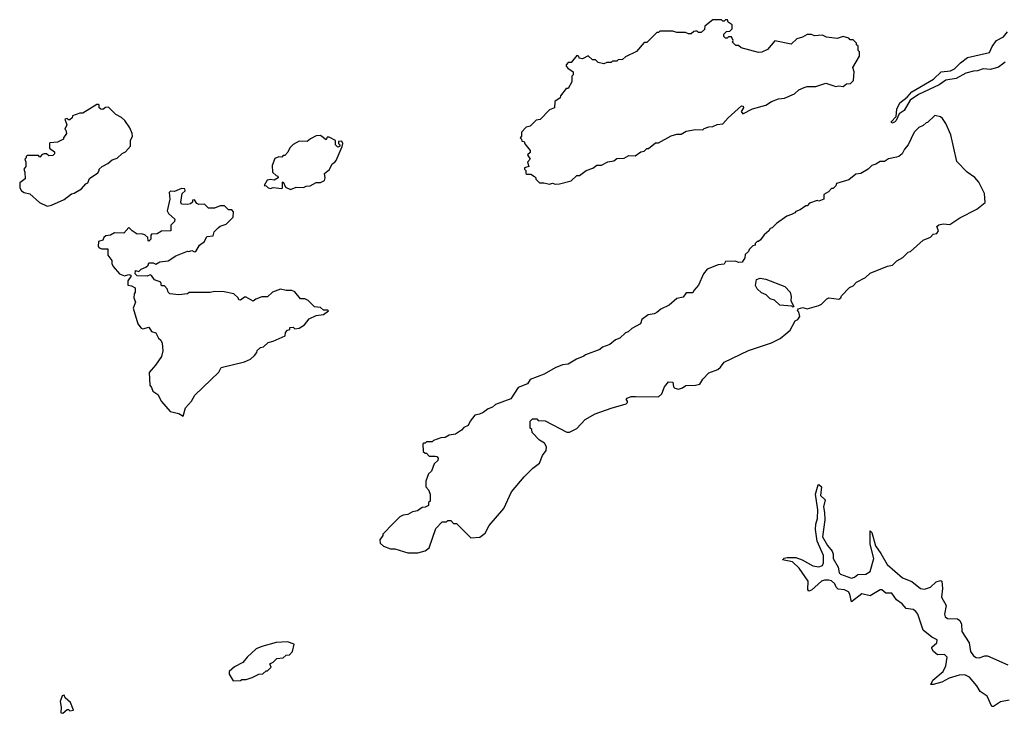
# Model space of a CAD drawing. Extents: x 2494159 to 2685562, y 773219 to 915170.
# Tile 187 of 201: x 2650084 to 2656961, y 881842 to 886690. Entities that reach past the tile are written whole.
import ezdxf

# ---------------------------------------------------------------- set-up
doc = ezdxf.new("R2010")
doc.units = 0

msp = doc.modelspace()

# ---------------------------------------------------------------- linework, layer by layer
at = {"layer": '0CON10XD'}
for points in [[(2653825, 885540), (2653855, 885542.5), (2653936.7, 885563.3), (2653975, 885600), (2653995, 885600), (2654040, 885635), (2654086.7, 885653.3), (2654115, 885672.5), (2654147, 885673), (2654193, 885697), (2654235, 885702.5), (2654255, 885720), (2654307, 885723), (2654338.3, 885741.7), (2654381.7, 885738.3), (2654423, 885767), (2654445, 885770), (2654465, 885790), (2654475, 885790), (2654525, 885830), (2654545, 885830), (2654635, 885877.5), (2654675, 885890), (2654705, 885890), (2654738.3, 885911.7), (2654805, 885922.5), (2654855, 885920), (2654865, 885930), (2654898.3, 885941.7), (2654925, 885942.5), (2654955, 885957.5), (2654995, 885962.5), (2655032.5, 886005), (2655125, 886087.5), (2655136.4, 886086.4), (2655140, 886075), (2655122.5, 886047.5), (2655135, 886032.5), (2655203, 886067), (2655295, 886092.5), (2655335, 886117.5), (2655385, 886137.5), (2655425, 886142.5), (2655495, 886172.5), (2655525, 886200), (2655563, 886217), (2655585, 886222.5), (2655645, 886222.5), (2655715, 886246.7), (2655785, 886223.3), (2655805, 886227.5), (2655835, 886223.3), (2655858.3, 886241.7), (2655887, 886243), (2655907.5, 886265), (2655912.5, 886325), (2655902.5, 886355), (2655950, 886435), (2655950, 886465), (2655940, 886475), (2655940, 886505), (2655930, 886515), (2655930, 886525), (2655905, 886550), (2655885, 886550), (2655875, 886560), (2655835, 886572.5), (2655795, 886557.5), (2655718.3, 886568.3), (2655691.7, 886581.7), (2655635, 886577.5), (2655615, 886587.5), (2655585, 886587.5), (2655551.7, 886568.3), (2655513, 886557), (2655471.7, 886518.3), (2655358.3, 886541.7), (2655308.3, 886481.7), (2655267, 886463), (2655245, 886460), (2655124.2, 886494.2), (2655105, 886510), (2655085, 886510), (2655063, 886533), (2655067.5, 886545), (2655055, 886570), (2655035, 886570), (2655025, 886560), (2655015, 886560), (2655001.7, 886571.7), (2655001.7, 886588.3), (2655021.7, 886608.3), (2655045, 886610), (2655060, 886625), (2655060, 886655), (2655031.7, 886671.7), (2655028.3, 886688.3), (2655015, 886690), (2655005, 886680), (2654995, 886680), (2654985, 886690), (2654925, 886690), (2654870, 886645), (2654868.3, 886621.7), (2654845, 886600), (2654825, 886600), (2654815, 886610), (2654805, 886610), (2654793, 886607), (2654775, 886590), (2654755, 886590), (2654735, 886600), (2654675, 886600), (2654645, 886610), (2654555, 886610), (2654545, 886600), (2654535, 886600), (2654465, 886530), (2654445, 886530), (2654393, 886467), (2654315, 886430), (2654295, 886412.5), (2654265, 886410), (2654255, 886400), (2654225, 886400), (2654215, 886390), (2654185, 886390), (2654165, 886382.5), (2654125, 886390), (2654105, 886410), (2654085, 886410), (2654055, 886437.5), (2654015, 886417.5), (2653991.7, 886421.7), (2653990, 886435), (2653975, 886440), (2653935, 886390), (2653915, 886390), (2653900, 886375), (2653900, 886365), (2653911.7, 886351.7), (2653950, 886325), (2653950, 886305), (2653940, 886295), (2653940, 886255), (2653915, 886210), (2653901.7, 886208.3), (2653861.7, 886158.3), (2653860, 886145), (2653821.7, 886118.3), (2653820, 886075), (2653785, 886060), (2653718.3, 885991.7), (2653691.7, 885988.3), (2653650, 885945), (2653621.7, 885938.3), (2653590, 885905), (2653590, 885875), (2653580, 885865), (2653590, 885855), (2653591.7, 885841.7), (2653608.3, 885838.3), (2653611.7, 885821.7), (2653650, 885775), (2653648.3, 885761.7), (2653630, 885745), (2653650, 885715), (2653630, 885695), (2653640, 885665), (2653610, 885655), (2653610, 885645), (2653620, 885635), (2653620, 885615), (2653625, 885610), (2653655, 885610), (2653680, 885595), (2653690, 885585), (2653690, 885575), (2653715, 885550), (2653745, 885550), (2653785, 885540), (2653805, 885547.5), (2653825, 885540)], [(2656967.5, 886392.5), (2656921.9, 886358.1), (2656865, 886342.3), (2656814.3, 886345.7), (2656775, 886331.6), (2656745, 886330.8), (2656693.2, 886316.8), (2656625, 886279), (2656552.6, 886267.4), (2656507.3, 886235), (2656362.5, 886167.5), (2656303.4, 886126.6), (2656261.5, 886055), (2656227.1, 886032.9), (2656205.8, 885985), (2656195, 885974.2), (2656175, 885967.5), (2656170, 885975), (2656206.7, 886013.3), (2656211.5, 886065), (2656232.2, 886107.8), (2656282.3, 886147.7), (2656315.7, 886185), (2656465.8, 886274.2), (2656520.6, 886325), (2656585, 886333.5), (2656613.8, 886346.2), (2656655, 886389.6), (2656705, 886424.7), (2656858.3, 886461.7), (2656876.8, 886503.2), (2656906.2, 886543.8), (2656955, 886570.7), (2656982.7, 886605)], [(2650275, 885386.7), (2650305, 885393.3), (2650395, 885432.5), (2650445, 885473.3), (2650465, 885477.5), (2650515, 885507.5), (2650545, 885542.5), (2650559.3, 885550.7), (2650570.7, 885579.3), (2650629.3, 885620.7), (2650640, 885635), (2650640, 885645), (2650660, 885665), (2650700, 885685), (2650729.3, 885710.7), (2650765, 885722.5), (2650800, 885755), (2650823, 885767), (2650857.5, 885805), (2650857.5, 885845), (2650872.5, 885875), (2650870, 885895), (2650852.5, 885935), (2650817.5, 885985), (2650795, 886007.5), (2650755, 886027.5), (2650705, 886077.5), (2650683, 886077), (2650665, 886063.3), (2650650, 886065), (2650640, 886075), (2650640, 886095), (2650635, 886097.5), (2650623, 886097), (2650525, 886037.5), (2650503, 886037), (2650453, 886017), (2650450, 886005), (2650435, 885990), (2650425, 885990), (2650415, 886000), (2650400, 885995), (2650412.5, 885955), (2650400, 885925), (2650407, 885917), (2650410, 885895), (2650390, 885865), (2650390, 885855), (2650347, 885833), (2650295, 885830), (2650292.5, 885825), (2650291.7, 885791.7), (2650327, 885767), (2650327, 885753), (2650315, 885740), (2650288.3, 885738.3), (2650271.7, 885751.7), (2650255, 885752.5), (2650241.7, 885748.3), (2650225, 885730), (2650215, 885740), (2650135, 885740), (2650130, 885735), (2650130, 885725), (2650120, 885715), (2650127.5, 885695), (2650127.5, 885665), (2650112.5, 885645), (2650120, 885625), (2650121.7, 885578.3), (2650085, 885550), (2650083.8, 885515), (2650097.5, 885495), (2650115, 885483.3), (2650155, 885472.5), (2650223, 885413), (2650275, 885386.7)], [(2652865, 882963.3), (2652915, 882977.5), (2652945, 883000), (2652990, 883135), (2653035, 883180), (2653065, 883180), (2653075, 883190), (2653095, 883190), (2653115, 883170), (2653135, 883170), (2653235, 883070), (2653297, 883073), (2653335, 883102.5), (2653363.9, 883156.1), (2653466.1, 883273.9), (2653519.3, 883390.7), (2653606.7, 883495), (2653668.8, 883555), (2653715, 883590), (2653736.4, 883643.6), (2653761.7, 883678.3), (2653762.5, 883705), (2653749.3, 883729.3), (2653715, 883752.5), (2653662.5, 883805), (2653660, 883825), (2653650, 883835), (2653650, 883885), (2653665, 883900), (2653695, 883900), (2653705, 883890), (2653755, 883887.5), (2653905, 883807.5), (2653925, 883807.5), (2653975, 883832.5), (2654032.5, 883895), (2654104.1, 883935.9), (2654215, 883976.2), (2654320, 884005), (2654330, 884015), (2654330, 884025), (2654320, 884035), (2654327.5, 884045), (2654355, 884056.7), (2654386.2, 884056.2), (2654545, 884053.1), (2654570, 884075), (2654586.6, 884123.4), (2654615, 884160), (2654645, 884157.5), (2654650, 884125), (2654660, 884115), (2654685, 884107.5), (2654713.6, 884116.4), (2654737, 884133), (2654803.9, 884136.1), (2654835, 884143.8), (2654855, 884176.7), (2654897, 884223), (2654960, 884245), (2654979.3, 884260.7), (2655005, 884297.5), (2655175, 884377.5), (2655335, 884432.5), (2655395, 884462.5), (2655436.4, 884493.6), (2655465, 884520), (2655500, 884585), (2655520, 884595), (2655532.5, 884615), (2655526.7, 884645), (2655517.5, 884655), (2655521.7, 884668.3), (2655555, 884678), (2655585, 884670), (2655665, 884692.5), (2655685, 884702.5), (2655720.7, 884739.3), (2655735, 884746.2), (2655805, 884737.5), (2655820, 884745), (2655825, 884760), (2655880.7, 884819.3), (2655905, 884830), (2655930, 884855), (2655991.7, 884888.3), (2656025, 884917.5), (2656145, 884967.5), (2656180, 884975), (2656210, 885005), (2656253, 885027), (2656290, 885065), (2656305, 885070), (2656395, 885150), (2656445, 885170), (2656465, 885190), (2656490, 885195), (2656502.5, 885215), (2656490, 885245), (2656503, 885257), (2656535, 885263.3), (2656581.7, 885258.3), (2656650, 885305), (2656770, 885365), (2656827, 885413), (2656822.5, 885475), (2656782.5, 885555), (2656756.4, 885586.4), (2656702.5, 885625), (2656629.3, 885699.3), (2656588.8, 885885), (2656553.6, 885963.6), (2656529.3, 885999.3), (2656515, 886010), (2656475, 886020), (2656425, 885972.5), (2656415, 885970), (2656395, 885950), (2656365, 885937.5), (2656331.2, 885905), (2656290, 885815), (2656265, 885786.2), (2656247.5, 885752.5), (2656225, 885733.8), (2656208.8, 885728.8), (2656153, 885717), (2656125, 885700), (2656095, 885700), (2656065, 885680), (2656035, 885670), (2656010, 885645), (2655960, 885615), (2655925, 885610), (2655875, 885570), (2655790, 885545), (2655785, 885530), (2655765, 885510), (2655755, 885510), (2655733, 885487), (2655701.7, 885468.3), (2655700, 885435), (2655665, 885422.5), (2655655, 885427.5), (2655601.7, 885408.3), (2655585, 885390), (2655575, 885390), (2655535, 885360), (2655505, 885350), (2655499.3, 885340.7), (2655475, 885327.5), (2655443, 885317), (2655370, 885265), (2655340, 885235), (2655325, 885230), (2655316.4, 885213.6), (2655283.6, 885186.4), (2655258.3, 885151.7), (2655245, 885140), (2655235, 885140), (2655220, 885125), (2655220, 885115), (2655205, 885110), (2655180, 885085), (2655175, 885070), (2655151.7, 885048.3), (2655150, 885025), (2655130, 884995), (2655105, 884993.3), (2655083, 885003), (2655015, 885000), (2655005, 884982.5), (2654963.6, 884976.4), (2654885, 884947.5), (2654860, 884915), (2654826.1, 884833.9), (2654791.7, 884798.3), (2654785, 884780), (2654738.3, 884781.7), (2654718.3, 884751.7), (2654675, 884742.5), (2654620, 884695), (2654563, 884667), (2654535, 884642.5), (2654516.4, 884633.6), (2654473, 884627), (2654430, 884595), (2654420, 884565), (2654359.3, 884530.7), (2654335, 884507.5), (2654315, 884502.5), (2654276.1, 884463.9), (2654245, 884452.5), (2654205, 884420), (2654155, 884402.5), (2654136.1, 884383.9), (2654035, 884347.5), (2654025, 884337.5), (2653973.3, 884316.7), (2653915, 884282.5), (2653875, 884277.5), (2653825, 884257.5), (2653747, 884213), (2653650, 884175), (2653630, 884145), (2653565, 884120), (2653515, 884040), (2653408.3, 884001.7), (2653387, 883983), (2653355, 883970), (2653320, 883945), (2653295, 883932.5), (2653263, 883927), (2653230, 883885), (2653216.4, 883853.6), (2653185, 883840), (2653169.3, 883820.7), (2653127, 883793), (2653083, 883787), (2653055, 883770), (2653025, 883767.5), (2652975, 883750), (2652965, 883740), (2652925, 883740), (2652915, 883730), (2652905, 883730), (2652900, 883725), (2652901.7, 883671.7), (2652915, 883660), (2652925, 883660), (2652945, 883640), (2652985, 883640), (2652997, 883637), (2653007.5, 883625), (2653005, 883610), (2652980, 883585), (2652960, 883535), (2652940, 883515), (2652920, 883465), (2652920, 883425), (2652940, 883405), (2652950, 883375), (2652950, 883325), (2652940, 883315), (2652940, 883295), (2652917, 883283), (2652895, 883280), (2652861.7, 883258.3), (2652828.3, 883251.7), (2652795, 883232.5), (2652763, 883227), (2652740, 883215), (2652691.7, 883168.3), (2652620, 883095), (2652620, 883085), (2652600, 883055), (2652601.7, 883031.7), (2652625, 883010), (2652673, 882993), (2652705, 882992.5), (2652795, 882963.3), (2652865, 882963.3)], [(2651975, 885503.3), (2652015, 885520), (2652065, 885517.5), (2652085, 885526.7), (2652111.7, 885528.3), (2652155, 885552.5), (2652185, 885553.3), (2652213, 885567), (2652217.5, 885585), (2652212.5, 885615), (2652247.7, 885642.3), (2652267, 885683), (2652285.9, 885694.1), (2652293.6, 885706.4), (2652337, 885803), (2652340, 885825), (2652335, 885840), (2652311.7, 885838.3), (2652310, 885825), (2652320, 885815), (2652320, 885805), (2652305, 885800), (2652290, 885815), (2652290, 885845), (2652245, 885870), (2652231.7, 885868.3), (2652225, 885850), (2652185, 885880), (2652155, 885877.5), (2652115, 885857.5), (2652091.7, 885838.3), (2652035, 885840), (2651995, 885817.5), (2651970, 885795), (2651957, 885763), (2651935, 885740), (2651925, 885740), (2651915, 885730), (2651895, 885732.5), (2651865, 885720), (2651848.3, 885671.7), (2651850, 885625), (2651875, 885600), (2651886.4, 885596.4), (2651890, 885585), (2651861.7, 885568.3), (2651835, 885572.5), (2651811.7, 885568.3), (2651791.7, 885531.7), (2651805, 885530), (2651820, 885515), (2651835, 885510), (2651855, 885517.5), (2651915, 885510), (2651920, 885515), (2651920, 885555), (2651925, 885557.5), (2651940, 885520), (2651975, 885503.3)], [(2651225, 883920), (2651243, 883977), (2651283.3, 884025), (2651306.7, 884065), (2651475, 884227.5), (2651491.7, 884258.3), (2651655, 884300), (2651695, 884316.7), (2651725, 884342.5), (2651740, 884365), (2651741.7, 884378.3), (2651765, 884400), (2651787, 884403), (2651820, 884435), (2651855, 884442.5), (2651938.3, 884481.7), (2651940, 884505), (2651955, 884520), (2651970, 884525), (2651971.7, 884538.3), (2651995, 884540), (2652005, 884530), (2652035, 884533.3), (2652073, 884557), (2652105, 884600), (2652155, 884622.5), (2652205, 884630), (2652240, 884655), (2652235, 884660), (2652205, 884660), (2652185, 884677.5), (2652143, 884683), (2652098.3, 884728.3), (2652075, 884740), (2652045, 884740), (2652005, 884787.5), (2651985, 884797.5), (2651945, 884797.5), (2651905, 884806.7), (2651850, 884785), (2651815, 884752.5), (2651775, 884753.3), (2651733, 884737), (2651715, 884723.3), (2651665, 884750), (2651655, 884750), (2651625, 884730), (2651615, 884732.5), (2651610, 884745), (2651580, 884775), (2651513, 884787), (2651445, 884790), (2651413.6, 884783.6), (2651266.7, 884783.3), (2651255, 884773.3), (2651195, 884766.7), (2651133, 884773), (2651120, 884785), (2651115, 884810), (2651095, 884830), (2651075, 884830), (2651070, 884855), (2651025, 884872.5), (2651005, 884902.5), (2650995, 884907.5), (2650975, 884897.5), (2650905, 884900), (2650890, 884915), (2650891.7, 884938.3), (2650915, 884930), (2650933, 884947), (2650965, 884960), (2650980, 884975), (2650985, 884990), (2651015, 884990), (2651035, 884982.5), (2651063, 884997), (2651120, 885005), (2651175, 885040), (2651255, 885072.5), (2651265, 885070), (2651285, 885077.5), (2651305, 885067.5), (2651315, 885070), (2651340, 885115), (2651375, 885140), (2651390, 885175), (2651435, 885180), (2651443, 885207), (2651470, 885235), (2651485, 885246.7), (2651525, 885260), (2651575, 885310), (2651578.3, 885348.3), (2651565, 885360), (2651541.7, 885361.7), (2651515, 885390), (2651485, 885390), (2651445, 885373.3), (2651403, 885373), (2651375, 885400), (2651335, 885397.5), (2651320, 885405), (2651305, 885430), (2651291.7, 885428.3), (2651290, 885415), (2651276.4, 885403.6), (2651255, 885397.5), (2651215, 885400), (2651210, 885415), (2651217.5, 885475), (2651240, 885495), (2651238.3, 885508.3), (2651215, 885510), (2651165, 885490), (2651138.3, 885491.7), (2651128.3, 885481.7), (2651132.5, 885435), (2651113.3, 885355), (2651122.5, 885335), (2651167.5, 885295), (2651165, 885280), (2651140, 885255), (2651140, 885215), (2651075, 885212.5), (2651045, 885192.5), (2651005, 885190), (2651000, 885185), (2651000, 885155), (2650985, 885142.5), (2650980, 885145), (2650978.3, 885168.3), (2650957, 885187), (2650935, 885192.5), (2650905, 885190), (2650870, 885215), (2650845, 885237.5), (2650811.7, 885198.3), (2650745, 885200), (2650717, 885183), (2650685, 885180), (2650671.7, 885168.3), (2650665, 885150), (2650635, 885140), (2650632.5, 885105), (2650640, 885095), (2650658.3, 885088.3), (2650698.3, 885088.3), (2650700, 885045), (2650727, 885007), (2650727.5, 884985), (2650737.5, 884965), (2650780, 884915), (2650815, 884900), (2650845, 884910), (2650860, 884905), (2650860, 884895), (2650840, 884865), (2650840, 884835), (2650865, 884830), (2650890, 884815), (2650890, 884785), (2650882.5, 884775), (2650880, 884745), (2650892.5, 884715), (2650877.5, 884675), (2650910, 884565), (2650933.3, 884533.3), (2650945, 884530), (2650985, 884540), (2651005, 884510), (2651035, 884502.5), (2651052.5, 884465), (2651069.3, 884449.3), (2651079.3, 884429.3), (2651082.5, 884375), (2651073.3, 884335), (2651032.5, 884275), (2650987.5, 884225), (2650992.5, 884135), (2651005, 884120), (2651013.9, 884093.9), (2651049.5, 884069.5), (2651075, 884022.5), (2651135, 883952.5), (2651195, 883936.7), (2651225, 883920)], [(2655485, 884680), (2655477.5, 884687.5), (2655393.8, 884693.8), (2655355, 884730), (2655325, 884740), (2655297, 884767), (2655265, 884780), (2655235, 884810), (2655223, 884833), (2655230, 884875), (2655255, 884882.5), (2655295, 884876.7), (2655427.5, 884825), (2655465.9, 884785.9), (2655473.3, 884755), (2655471.2, 884725), (2655490, 884685), (2655485, 884680)], [(2656995, 881935.2), (2656935, 881921.7), (2656885, 881890.4), (2656875, 881890), (2656842.3, 881962.3), (2656792.4, 881995), (2656768.3, 882035), (2656717.7, 882095), (2656685, 882111.8), (2656645, 882108.3), (2656575, 882088.2), (2656525, 882060.2), (2656465, 882042.9), (2656448.6, 882045), (2656461.4, 882075), (2656535.1, 882134.9), (2656552.6, 882175), (2656563, 882235), (2656544.6, 882254.6), (2656495, 882251.7), (2656467.4, 882275), (2656454.6, 882295), (2656455.5, 882305), (2656490.7, 882335), (2656491.5, 882355), (2656455, 882374.3), (2656394, 882424), (2656356.8, 882535), (2656344, 882554), (2656325, 882567), (2656276.1, 882575), (2656247.4, 882607.4), (2656208.8, 882635), (2656175, 882682.9), (2656133, 882683), (2656105, 882704.6), (2656095, 882705.7), (2656025, 882664.2), (2655965, 882677.9), (2655895, 882621.4), (2655881.7, 882675), (2655871.9, 882691.9), (2655845.4, 882705.4), (2655801, 882711), (2655787.2, 882725), (2655778.1, 882748.1), (2655755, 882767.6), (2655735, 882773.9), (2655705, 882772.3), (2655683.6, 882765), (2655615, 882702.7), (2655595, 882696), (2655588.1, 882708.1), (2655590.9, 882765), (2655527.9, 882857.9), (2655480.8, 882900.8), (2655412.5, 882915), (2655423.1, 882926.9), (2655445, 882931.9), (2655505, 882931.8), (2655550, 882915), (2655625, 882872.6), (2655665, 882865.8), (2655690.5, 882875), (2655699.1, 882895), (2655697.6, 882945), (2655654.5, 883045), (2655642.9, 883127.1), (2655644.7, 883165), (2655655.4, 883205), (2655657.8, 883265), (2655642.9, 883375), (2655661.2, 883438.8), (2655665, 883442.5), (2655683.3, 883425), (2655678, 883365), (2655711.1, 883335), (2655699.2, 883285), (2655706.5, 883246.5), (2655708.6, 883195), (2655692.2, 883075), (2655725.9, 883015.9), (2655759.1, 882975), (2655765.6, 882955), (2655765.2, 882925), (2655799.7, 882865), (2655808.7, 882825), (2655816.4, 882815), (2655895, 882787.5), (2655915, 882793.2), (2655938.1, 882811.9), (2655995, 882815.7), (2656025.5, 882834.5), (2656049, 882925), (2656025.3, 883025), (2656025, 883116.7), (2656035, 883106.2), (2656062, 883012), (2656099.9, 882959.9), (2656142.1, 882882.1), (2656250.2, 882790.2), (2656315, 882763.3), (2656375, 882715.2), (2656405, 882710), (2656446.2, 882723.8), (2656485, 882761.4), (2656515, 882769.6), (2656525.3, 882765.2), (2656530.2, 882715), (2656523.4, 882655), (2656555.7, 882595), (2656543, 882535), (2656547.1, 882517.1), (2656565, 882504.8), (2656635, 882502.6), (2656650.5, 882490.5), (2656663, 882465), (2656664.2, 882415), (2656715.6, 882335), (2656725.4, 882275.4), (2656745, 882245.3), (2656765, 882232.7), (2656785, 882229.4), (2656825, 882243.3), (2656845, 882243.3), (2656985, 882182.2)], [(2651575, 882070), (2651625, 882072.5), (2651635, 882080), (2651665, 882080), (2651707, 882093), (2651753, 882117), (2651781.7, 882118.3), (2651805, 882140), (2651815, 882140), (2651840, 882165), (2651831.7, 882188.3), (2651855, 882200), (2651880, 882225), (2651925, 882230), (2651945, 882250), (2651968.3, 882251.7), (2651990, 882275), (2652000, 882325), (2651955, 882342.5), (2651875, 882336.7), (2651775, 882310), (2651735, 882292.5), (2651672.5, 882235), (2651643, 882197), (2651585, 882166.7), (2651547.5, 882135), (2651547.5, 882115), (2651575, 882070)], [(2650385, 881842.5), (2650415, 881870), (2650425, 881870), (2650435, 881860), (2650460, 881865), (2650438.3, 881918.3), (2650401.7, 881951.7), (2650395, 881970), (2650380, 881965), (2650367.5, 881925), (2650373.3, 881885), (2650370, 881845), (2650385, 881842.5)]]:
    msp.add_lwpolyline(points, dxfattribs=at)

doc.saveas('drawing.dxf')
